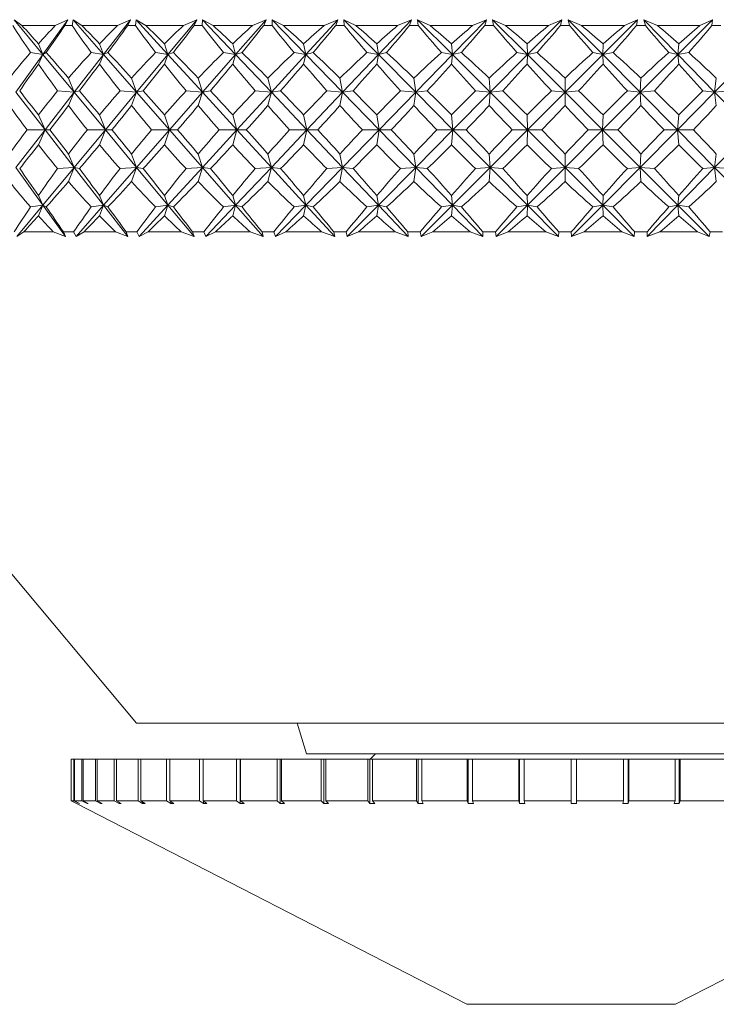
# Model space of a CAD drawing. Header units: inches. Extents: x -4 to 22.9, y -7.2 to 15.7.
# Tile 18 of 127: x 4.989 to 5.647, y -0.246 to 0.684. Entities that reach past the tile are written whole.
import ezdxf

# ---------------------------------------------------------------- set-up
doc = ezdxf.new("R2010")
doc.units = ezdxf.units.IN
doc.header["$MEASUREMENT"] = 0

msp = doc.modelspace()

# ---------------------------------------------------------------- linework, layer by layer
at = {"color": 7, "linetype": 'Continuous', "lineweight": 15}
for p, q in [((4.99081, 0.67887), (4.98332, 0.68438)), ((5.01066, 0.65146), (4.98332, 0.68438)), ((5.01066, 0.65146), (5.03429, 0.68438)), ((5.02227, 0.67887), (5.03429, 0.68438)), ((5.03139, 0.67887), (5.03429, 0.68438)), ((5.03819, 0.67887), (5.03906, 0.68438)), ((5.04748, 0.67887), (5.03906, 0.68438)), ((5.06793, 0.65146), (5.03906, 0.68438)), ((5.06793, 0.65146), (5.09352, 0.68438)), ((5.0811, 0.67887), (5.09352, 0.68438)), ((5.0908, 0.67887), (5.09352, 0.68438)), ((5.09802, 0.67887), (5.09859, 0.68438)), ((5.10787, 0.67887), (5.09859, 0.68438)), ((5.12877, 0.65146), (5.09859, 0.68438)), ((5.12877, 0.65146), (5.1561, 0.68438)), ((5.14337, 0.67887), (5.1561, 0.68438)), ((5.15358, 0.67887), (5.1561, 0.68438)), ((5.16116, 0.67887), (5.16143, 0.68438)), ((5.17149, 0.67887), (5.16143, 0.68438)), ((5.19266, 0.65146), (5.16143, 0.68438)), ((5.19266, 0.65146), (5.22154, 0.68438)), ((5.2086, 0.67887), (5.22154, 0.68438)), ((5.21922, 0.67887), (5.22154, 0.68438)), ((5.23784, 0.67887), (5.22708, 0.68438)), ((5.22711, 0.67887), (5.22708, 0.68438)), ((5.25911, 0.65146), (5.22708, 0.68438)), ((5.25911, 0.65146), (5.28929, 0.68438)), ((5.27625, 0.67887), (5.28929, 0.68438)), ((5.28721, 0.67887), (5.28929, 0.68438)), ((5.30638, 0.67887), (5.295, 0.68438)), ((5.29534, 0.67887), (5.295, 0.68438)), ((5.32758, 0.65146), (5.295, 0.68438)), ((5.32758, 0.65146), (5.35881, 0.68438)), ((5.34578, 0.67887), (5.35881, 0.68438)), ((5.35699, 0.67887), (5.35881, 0.68438)), ((5.37656, 0.67887), (5.36465, 0.68438)), ((5.36529, 0.67887), (5.36465, 0.68438)), ((5.39752, 0.65146), (5.36465, 0.68438)), ((5.39752, 0.65146), (5.42956, 0.68438)), ((5.41663, 0.67887), (5.42956, 0.68438)), ((5.428, 0.67887), (5.42956, 0.68438)), ((5.4478, 0.67887), (5.43546, 0.68438)), ((5.43641, 0.67887), (5.43546, 0.68438)), ((5.46836, 0.65146), (5.43546, 0.68438)), ((5.46836, 0.65146), (5.50094, 0.68438)), ((5.48823, 0.67887), (5.50094, 0.68438)), ((5.49966, 0.67887), (5.50094, 0.68438)), ((5.51955, 0.67887), (5.50688, 0.68438)), ((5.50811, 0.67887), (5.50688, 0.68438)), ((5.53953, 0.65146), (5.50688, 0.68438)), ((5.53953, 0.65146), (5.5724, 0.68438)), ((5.56, 0.67887), (5.5724, 0.68438)), ((5.57141, 0.67887), (5.5724, 0.68438)), ((5.59121, 0.67887), (5.57831, 0.68438)), ((5.57983, 0.67887), (5.57831, 0.68438)), ((5.61046, 0.65146), (5.57831, 0.68438)), ((5.61046, 0.65146), (5.64335, 0.68438)), ((5.63137, 0.67887), (5.64335, 0.68438)), ((5.64266, 0.67887), (5.64335, 0.68438)), ((5.02227, 0.67887), (4.99081, 0.67887)), ((5.03819, 0.67887), (5.03139, 0.67887)), ((5.0811, 0.67887), (5.04748, 0.67887)), ((5.09802, 0.67887), (5.0908, 0.67887)), ((5.14337, 0.67887), (5.10787, 0.67887)), ((5.16116, 0.67887), (5.15358, 0.67887)), ((5.2086, 0.67887), (5.17149, 0.67887)), ((5.22711, 0.67887), (5.21922, 0.67887)), ((5.27625, 0.67887), (5.23784, 0.67887)), ((5.29534, 0.67887), (5.28721, 0.67887)), ((5.34578, 0.67887), (5.30638, 0.67887)), ((5.36529, 0.67887), (5.35699, 0.67887)), ((5.41663, 0.67887), (5.37656, 0.67887)), ((5.43641, 0.67887), (5.428, 0.67887)), ((5.48823, 0.67887), (5.4478, 0.67887)), ((5.50811, 0.67887), (5.49966, 0.67887)), ((5.56, 0.67887), (5.51955, 0.67887)), ((5.57983, 0.67887), (5.57141, 0.67887)), ((5.63137, 0.67887), (5.59121, 0.67887)), ((5.65098, 0.67887), (5.64266, 0.67887)), ((5.01066, 0.65146), (5.00638, 0.66166)), ((5.06793, 0.65146), (5.06414, 0.66166)), ((5.12877, 0.65146), (5.1255, 0.66166)), ((5.18994, 0.66166), (5.19266, 0.65146)), ((5.25911, 0.65146), (5.25696, 0.66166)), ((5.32758, 0.65146), (5.32602, 0.66166)), ((5.39752, 0.65146), (5.39656, 0.66166)), ((5.46836, 0.65146), (5.468, 0.66166)), ((5.53953, 0.65146), (5.53978, 0.66166)), ((5.61046, 0.65146), (5.61132, 0.66166)), ((4.98509, 0.61584), (5.01066, 0.65146)), ((5.01066, 0.65146), (4.99899, 0.65328)), ((5.01066, 0.65146), (5.00638, 0.64248)), ((5.01066, 0.65146), (5.01383, 0.65328)), ((5.04025, 0.61584), (5.01066, 0.65146)), ((5.04025, 0.61584), (5.06793, 0.65146)), ((5.06793, 0.65146), (5.05625, 0.65328)), ((5.06793, 0.65146), (5.06414, 0.64248)), ((5.06793, 0.65146), (5.0721, 0.65328)), ((5.09918, 0.61584), (5.06793, 0.65146)), ((5.09918, 0.61584), (5.12877, 0.65146)), ((5.12877, 0.65146), (5.11715, 0.65328)), ((5.12877, 0.65146), (5.1255, 0.64248)), ((5.12877, 0.65146), (5.1339, 0.65328)), ((5.16142, 0.61584), (5.12877, 0.65146)), ((5.16142, 0.61584), (5.19266, 0.65146)), ((5.18122, 0.65328), (5.19266, 0.65146)), ((5.18994, 0.64248), (5.19266, 0.65146)), ((5.19872, 0.65328), (5.19266, 0.65146)), ((5.22646, 0.61584), (5.19266, 0.65146)), ((5.22646, 0.61584), (5.25911, 0.65146)), ((5.25911, 0.65146), (5.24793, 0.65328)), ((5.25911, 0.65146), (5.25696, 0.64248)), ((5.25911, 0.65146), (5.26604, 0.65328)), ((5.29379, 0.61584), (5.25911, 0.65146)), ((5.29379, 0.61584), (5.32758, 0.65146)), ((5.32758, 0.65146), (5.31674, 0.65328)), ((5.32758, 0.65146), (5.32602, 0.64248)), ((5.32758, 0.65146), (5.33532, 0.65328)), ((5.36285, 0.61584), (5.32758, 0.65146)), ((5.36285, 0.61584), (5.39752, 0.65146)), ((5.39752, 0.65146), (5.38711, 0.65328)), ((5.39752, 0.65146), (5.39656, 0.64248)), ((5.39752, 0.65146), (5.40601, 0.65328)), ((5.43309, 0.61584), (5.39752, 0.65146)), ((5.43309, 0.61584), (5.46836, 0.65146)), ((5.46836, 0.65146), (5.45847, 0.65328)), ((5.46836, 0.65146), (5.468, 0.64248)), ((5.46836, 0.65146), (5.47754, 0.65328)), ((5.50395, 0.61584), (5.46836, 0.65146)), ((5.50395, 0.61584), (5.53953, 0.65146)), ((5.53953, 0.65146), (5.53024, 0.65328)), ((5.53953, 0.65146), (5.54932, 0.65328)), ((5.57486, 0.61584), (5.53953, 0.65146)), ((5.53953, 0.65146), (5.53978, 0.64248)), ((5.57486, 0.61584), (5.61046, 0.65146)), ((5.61046, 0.65146), (5.60185, 0.65328)), ((5.61046, 0.65146), (5.62078, 0.65328)), ((5.61046, 0.65146), (5.61132, 0.64248)), ((5.64524, 0.61584), (5.61046, 0.65146)), ((5.64524, 0.61584), (5.68058, 0.65146)), ((5.04025, 0.61584), (5.03478, 0.62925)), ((5.09918, 0.61584), (5.0944, 0.62925)), ((5.16142, 0.61584), (5.15737, 0.62925)), ((5.22317, 0.62925), (5.22646, 0.61584)), ((5.29379, 0.61584), (5.29127, 0.62925)), ((5.36285, 0.61584), (5.36114, 0.62925)), ((5.43309, 0.61584), (5.4322, 0.62925)), ((5.50395, 0.61584), (5.50389, 0.62925)), ((5.57486, 0.61584), (5.57562, 0.62925)), ((5.64524, 0.61584), (5.64682, 0.62925)), ((5.01267, 0.58036), (4.98509, 0.61584)), ((5.01267, 0.58036), (5.04025, 0.61584)), ((5.04025, 0.61584), (5.02449, 0.61706)), ((5.04025, 0.61584), (5.03478, 0.60325)), ((5.04025, 0.61584), (5.0452, 0.61706)), ((5.06971, 0.58036), (5.04025, 0.61584)), ((5.06971, 0.58036), (5.09918, 0.61584)), ((5.09918, 0.61584), (5.08346, 0.61706)), ((5.09918, 0.61584), (5.0944, 0.60325)), ((5.09918, 0.61584), (5.10546, 0.61706)), ((5.1303, 0.58036), (5.09918, 0.61584)), ((5.1303, 0.58036), (5.16142, 0.61584)), ((5.16142, 0.61584), (5.14586, 0.61706)), ((5.16142, 0.61584), (5.15737, 0.60325)), ((5.16142, 0.61584), (5.16897, 0.61706)), ((5.19394, 0.58036), (5.16142, 0.61584)), ((5.19394, 0.58036), (5.22646, 0.61584)), ((5.21119, 0.61706), (5.22646, 0.61584)), ((5.22317, 0.60325), (5.22646, 0.61584)), ((5.23522, 0.61706), (5.22646, 0.61584)), ((5.26012, 0.58036), (5.22646, 0.61584)), ((5.26012, 0.58036), (5.29379, 0.61584)), ((5.29379, 0.61584), (5.27892, 0.61706)), ((5.29379, 0.61584), (5.29127, 0.60325)), ((5.29379, 0.61584), (5.30368, 0.61706)), ((5.32832, 0.58036), (5.29379, 0.61584)), ((5.32832, 0.58036), (5.36285, 0.61584)), ((5.36285, 0.61584), (5.34851, 0.61706)), ((5.36285, 0.61584), (5.36114, 0.60325)), ((5.36285, 0.61584), (5.3738, 0.61706)), ((5.39797, 0.58036), (5.36285, 0.61584)), ((5.39797, 0.58036), (5.43309, 0.61584)), ((5.43309, 0.61584), (5.4194, 0.61706)), ((5.43309, 0.61584), (5.4322, 0.60325)), ((5.43309, 0.61584), (5.44502, 0.61706)), ((5.46852, 0.58036), (5.43309, 0.61584)), ((5.46852, 0.58036), (5.50395, 0.61584)), ((5.50395, 0.61584), (5.49102, 0.61706)), ((5.50395, 0.61584), (5.50389, 0.60325)), ((5.50395, 0.61584), (5.51676, 0.61706)), ((5.53941, 0.58036), (5.50395, 0.61584)), ((5.53941, 0.58036), (5.57486, 0.61584)), ((5.57486, 0.61584), (5.56278, 0.61706)), ((5.57486, 0.61584), (5.58844, 0.61706)), ((5.61005, 0.58036), (5.57486, 0.61584)), ((5.57486, 0.61584), (5.57562, 0.60325)), ((5.61005, 0.58036), (5.64524, 0.61584)), ((5.64524, 0.61584), (5.63412, 0.61706)), ((5.64524, 0.61584), (5.65948, 0.61706)), ((5.64524, 0.61584), (5.64682, 0.60325)), ((5.67989, 0.58036), (5.64524, 0.61584)), ((5.01267, 0.58036), (5.00638, 0.5945)), ((5.06971, 0.58036), (5.06414, 0.5945)), ((5.1303, 0.58036), (5.1255, 0.5945)), ((5.19394, 0.58036), (5.18994, 0.5945)), ((5.26012, 0.58036), (5.25696, 0.5945)), ((5.32832, 0.58036), (5.32602, 0.5945)), ((5.39797, 0.58036), (5.39656, 0.5945)), ((5.46852, 0.58036), (5.468, 0.5945)), ((5.53941, 0.58036), (5.53978, 0.5945)), ((5.61005, 0.58036), (5.61132, 0.5945)), ((4.98509, 0.54488), (5.01267, 0.58036)), ((5.01267, 0.58036), (4.9956, 0.58036)), ((5.01267, 0.58036), (5.00638, 0.56622)), ((5.01267, 0.58036), (5.01731, 0.58036)), ((5.04025, 0.54488), (5.01267, 0.58036)), ((5.04025, 0.54488), (5.06971, 0.58036)), ((5.06971, 0.58036), (5.05261, 0.58036)), ((5.06971, 0.58036), (5.06414, 0.56622)), ((5.06971, 0.58036), (5.07581, 0.58036)), ((5.09918, 0.54488), (5.06971, 0.58036)), ((5.09918, 0.54488), (5.1303, 0.58036)), ((5.1303, 0.58036), (5.1133, 0.58036)), ((5.1303, 0.58036), (5.1255, 0.56622)), ((5.1303, 0.58036), (5.13781, 0.58036)), ((5.16142, 0.54488), (5.1303, 0.58036)), ((5.16142, 0.54488), (5.19394, 0.58036)), ((5.19394, 0.58036), (5.17719, 0.58036)), ((5.19394, 0.58036), (5.18994, 0.56622)), ((5.19394, 0.58036), (5.2028, 0.58036)), ((5.22646, 0.54488), (5.19394, 0.58036)), ((5.22646, 0.54488), (5.26012, 0.58036)), ((5.26012, 0.58036), (5.24375, 0.58036)), ((5.26012, 0.58036), (5.25696, 0.56622)), ((5.26012, 0.58036), (5.27026, 0.58036)), ((5.29379, 0.54488), (5.26012, 0.58036)), ((5.29379, 0.54488), (5.32832, 0.58036)), ((5.32832, 0.58036), (5.31245, 0.58036)), ((5.32832, 0.58036), (5.32602, 0.56622)), ((5.36285, 0.54488), (5.32832, 0.58036)), ((5.32832, 0.58036), (5.33964, 0.58036)), ((5.36285, 0.54488), (5.39797, 0.58036)), ((5.39797, 0.58036), (5.38274, 0.58036)), ((5.39797, 0.58036), (5.39656, 0.56622)), ((5.43309, 0.54488), (5.39797, 0.58036)), ((5.39797, 0.58036), (5.4104, 0.58036)), ((5.43309, 0.54488), (5.46852, 0.58036)), ((5.46852, 0.58036), (5.45406, 0.58036)), ((5.46852, 0.58036), (5.468, 0.56622)), ((5.50395, 0.54488), (5.46852, 0.58036)), ((5.46852, 0.58036), (5.48196, 0.58036)), ((5.50395, 0.54488), (5.53941, 0.58036)), ((5.53941, 0.58036), (5.52582, 0.58036)), ((5.57486, 0.54488), (5.53941, 0.58036)), ((5.53941, 0.58036), (5.53978, 0.56622)), ((5.53941, 0.58036), (5.55374, 0.58036)), ((5.57486, 0.54488), (5.61005, 0.58036)), ((5.61005, 0.58036), (5.59745, 0.58036)), ((5.61005, 0.58036), (5.61132, 0.56622)), ((5.64524, 0.54488), (5.61005, 0.58036)), ((5.61005, 0.58036), (5.62516, 0.58036)), ((5.64524, 0.54488), (5.67989, 0.58036)), ((5.04025, 0.54488), (5.03478, 0.55747)), ((5.09918, 0.54488), (5.0944, 0.55747)), ((5.16142, 0.54488), (5.15737, 0.55747)), ((5.22646, 0.54488), (5.22317, 0.55747)), ((5.29127, 0.55747), (5.29379, 0.54488)), ((5.36285, 0.54488), (5.36114, 0.55747)), ((5.43309, 0.54488), (5.4322, 0.55747)), ((5.50395, 0.54488), (5.50389, 0.55747)), ((5.57486, 0.54488), (5.57562, 0.55747)), ((5.64524, 0.54488), (5.64682, 0.55747)), ((5.01066, 0.50926), (4.98509, 0.54488)), ((5.01066, 0.50926), (5.04025, 0.54488)), ((5.04025, 0.54488), (5.02449, 0.54366)), ((5.04025, 0.54488), (5.03478, 0.53146)), ((5.04025, 0.54488), (5.0452, 0.54366)), ((5.06793, 0.50926), (5.04025, 0.54488)), ((5.06793, 0.50926), (5.09918, 0.54488)), ((5.09918, 0.54488), (5.08346, 0.54366)), ((5.09918, 0.54488), (5.0944, 0.53146)), ((5.09918, 0.54488), (5.10546, 0.54366)), ((5.12877, 0.50926), (5.09918, 0.54488)), ((5.12877, 0.50926), (5.16142, 0.54488)), ((5.16142, 0.54488), (5.14586, 0.54366)), ((5.16142, 0.54488), (5.15737, 0.53146)), ((5.16142, 0.54488), (5.16897, 0.54366)), ((5.19266, 0.50926), (5.16142, 0.54488)), ((5.19266, 0.50926), (5.22646, 0.54488)), ((5.22646, 0.54488), (5.21119, 0.54366)), ((5.22646, 0.54488), (5.22317, 0.53146)), ((5.25911, 0.50926), (5.22646, 0.54488)), ((5.22646, 0.54488), (5.23522, 0.54366)), ((5.25911, 0.50926), (5.29379, 0.54488)), ((5.27892, 0.54366), (5.29379, 0.54488)), ((5.29127, 0.53146), (5.29379, 0.54488)), ((5.32758, 0.50926), (5.29379, 0.54488)), ((5.30368, 0.54366), (5.29379, 0.54488)), ((5.32758, 0.50926), (5.36285, 0.54488)), ((5.36285, 0.54488), (5.34851, 0.54366)), ((5.36285, 0.54488), (5.36114, 0.53146)), ((5.39752, 0.50926), (5.36285, 0.54488)), ((5.36285, 0.54488), (5.3738, 0.54366)), ((5.39752, 0.50926), (5.43309, 0.54488)), ((5.43309, 0.54488), (5.4194, 0.54366)), ((5.43309, 0.54488), (5.4322, 0.53146)), ((5.46836, 0.50926), (5.43309, 0.54488)), ((5.43309, 0.54488), (5.44502, 0.54366)), ((5.46836, 0.50926), (5.50395, 0.54488)), ((5.50395, 0.54488), (5.49102, 0.54366)), ((5.50395, 0.54488), (5.50389, 0.53146)), ((5.53953, 0.50926), (5.50395, 0.54488)), ((5.50395, 0.54488), (5.51676, 0.54366)), ((5.53953, 0.50926), (5.57486, 0.54488)), ((5.57486, 0.54488), (5.56278, 0.54366)), ((5.57486, 0.54488), (5.57562, 0.53146)), ((5.61046, 0.50926), (5.57486, 0.54488)), ((5.57486, 0.54488), (5.58844, 0.54366)), ((5.61046, 0.50926), (5.64524, 0.54488)), ((5.64524, 0.54488), (5.63412, 0.54366)), ((5.64524, 0.54488), (5.64682, 0.53146)), ((5.68058, 0.50926), (5.64524, 0.54488)), ((5.64524, 0.54488), (5.65948, 0.54366)), ((5.01066, 0.50926), (5.00638, 0.51824)), ((5.06793, 0.50926), (5.06414, 0.51824)), ((5.12877, 0.50926), (5.1255, 0.51824)), ((5.19266, 0.50926), (5.18994, 0.51824)), ((5.25911, 0.50926), (5.25696, 0.51824)), ((5.32602, 0.51824), (5.32758, 0.50926)), ((5.39752, 0.50926), (5.39656, 0.51824)), ((5.46836, 0.50926), (5.468, 0.51824)), ((5.53953, 0.50926), (5.53978, 0.51824)), ((5.61046, 0.50926), (5.61132, 0.51824)), ((4.98601, 0.47958), (5.01066, 0.50926)), ((5.01066, 0.50926), (4.99899, 0.50744)), ((5.01066, 0.50926), (5.00638, 0.49906)), ((5.01066, 0.50926), (5.01383, 0.50744)), ((5.03196, 0.47958), (5.01066, 0.50926)), ((5.0419, 0.47958), (5.06793, 0.50926)), ((5.06793, 0.50926), (5.05625, 0.50744)), ((5.06793, 0.50926), (5.06414, 0.49906)), ((5.06793, 0.50926), (5.0721, 0.50744)), ((5.091, 0.47958), (5.06793, 0.50926)), ((5.10156, 0.47958), (5.12877, 0.50926)), ((5.12877, 0.50926), (5.11715, 0.50744)), ((5.12877, 0.50926), (5.1255, 0.49906)), ((5.12877, 0.50926), (5.1339, 0.50744)), ((5.15342, 0.47958), (5.12877, 0.50926)), ((5.16451, 0.47958), (5.19266, 0.50926)), ((5.19266, 0.50926), (5.18122, 0.50744)), ((5.19266, 0.50926), (5.18994, 0.49906)), ((5.19266, 0.50926), (5.19872, 0.50744)), ((5.2187, 0.47958), (5.19266, 0.50926)), ((5.23023, 0.47958), (5.25911, 0.50926)), ((5.25911, 0.50926), (5.24793, 0.50744)), ((5.25911, 0.50926), (5.25696, 0.49906)), ((5.25911, 0.50926), (5.26604, 0.50744)), ((5.28632, 0.47958), (5.25911, 0.50926)), ((5.2982, 0.47958), (5.32758, 0.50926)), ((5.31674, 0.50744), (5.32758, 0.50926)), ((5.32602, 0.49906), (5.32758, 0.50926)), ((5.33532, 0.50744), (5.32758, 0.50926)), ((5.35574, 0.47958), (5.32758, 0.50926)), ((5.36788, 0.47958), (5.39752, 0.50926)), ((5.39752, 0.50926), (5.38711, 0.50744)), ((5.39752, 0.50926), (5.39656, 0.49906)), ((5.39752, 0.50926), (5.40601, 0.50744)), ((5.4264, 0.47958), (5.39752, 0.50926)), ((5.4387, 0.47958), (5.46836, 0.50926)), ((5.46836, 0.50926), (5.45847, 0.50744)), ((5.46836, 0.50926), (5.468, 0.49906)), ((5.49774, 0.47958), (5.46836, 0.50926)), ((5.46836, 0.50926), (5.47754, 0.50744)), ((5.51009, 0.47958), (5.53953, 0.50926)), ((5.53953, 0.50926), (5.53024, 0.50744)), ((5.53953, 0.50926), (5.53978, 0.49906)), ((5.56917, 0.47958), (5.53953, 0.50926)), ((5.53953, 0.50926), (5.54932, 0.50744)), ((5.58148, 0.47958), (5.61046, 0.50926)), ((5.61046, 0.50926), (5.60185, 0.50744)), ((5.61046, 0.50926), (5.61132, 0.49906)), ((5.64012, 0.47958), (5.61046, 0.50926)), ((5.61046, 0.50926), (5.62078, 0.50744)), ((4.70971, 0.48387), (5.09905, 0.01987)), ((4.99265, 0.48387), (4.98601, 0.47958)), ((5.02036, 0.48387), (4.99265, 0.48387)), ((5.02036, 0.48387), (5.03196, 0.47958)), ((5.03001, 0.48387), (5.03196, 0.47958)), ((5.03958, 0.48387), (5.03001, 0.48387)), ((5.03958, 0.48387), (5.0419, 0.47958)), ((5.04945, 0.48387), (5.0419, 0.47958)), ((5.07906, 0.48387), (5.04945, 0.48387)), ((5.07906, 0.48387), (5.091, 0.47958)), ((5.08933, 0.48387), (5.091, 0.47958)), ((5.09949, 0.48387), (5.08933, 0.48387)), ((5.09949, 0.48387), (5.10156, 0.47958)), ((5.10996, 0.48387), (5.10156, 0.47958)), ((5.14122, 0.48387), (5.10996, 0.48387)), ((5.14122, 0.48387), (5.15342, 0.47958)), ((5.15204, 0.48387), (5.15342, 0.47958)), ((5.16271, 0.48387), (5.15204, 0.48387)), ((5.16271, 0.48387), (5.16451, 0.47958)), ((5.17369, 0.48387), (5.16451, 0.47958)), ((5.20636, 0.48387), (5.17369, 0.48387)), ((5.20636, 0.48387), (5.2187, 0.47958)), ((5.21762, 0.48387), (5.2187, 0.47958)), ((5.22872, 0.48387), (5.21762, 0.48387)), ((5.22872, 0.48387), (5.23023, 0.47958)), ((5.24012, 0.48387), (5.23023, 0.47958)), ((5.27394, 0.48387), (5.24012, 0.48387)), ((5.27394, 0.48387), (5.28632, 0.47958)), ((5.28556, 0.48387), (5.28632, 0.47958)), ((5.297, 0.48387), (5.28556, 0.48387)), ((5.297, 0.48387), (5.2982, 0.47958)), ((5.30872, 0.48387), (5.2982, 0.47958)), ((5.34341, 0.48387), (5.30872, 0.48387)), ((5.34341, 0.48387), (5.35574, 0.47958)), ((5.3553, 0.48387), (5.35574, 0.47958)), ((5.36698, 0.48387), (5.3553, 0.48387)), ((5.36698, 0.48387), (5.36788, 0.47958)), ((5.37894, 0.48387), (5.36788, 0.47958)), ((5.41423, 0.48387), (5.37894, 0.48387)), ((5.41423, 0.48387), (5.4264, 0.47958)), ((5.42629, 0.48387), (5.4264, 0.47958)), ((5.43812, 0.48387), (5.42629, 0.48387)), ((5.43812, 0.48387), (5.4387, 0.47958)), ((5.45021, 0.48387), (5.4387, 0.47958)), ((5.48581, 0.48387), (5.45021, 0.48387)), ((5.48581, 0.48387), (5.49774, 0.47958)), ((5.49794, 0.48387), (5.49774, 0.47958)), ((5.50983, 0.48387), (5.49794, 0.48387)), ((5.50983, 0.48387), (5.51009, 0.47958)), ((5.52197, 0.48387), (5.51009, 0.47958)), ((5.55758, 0.48387), (5.52197, 0.48387)), ((5.55758, 0.48387), (5.56917, 0.47958)), ((5.56969, 0.48387), (5.56917, 0.47958)), ((5.58154, 0.48387), (5.56969, 0.48387)), ((5.58154, 0.48387), (5.58148, 0.47958)), ((5.59362, 0.48387), (5.58148, 0.47958)), ((5.62897, 0.48387), (5.59362, 0.48387)), ((5.62897, 0.48387), (5.64012, 0.47958)), ((5.64096, 0.48387), (5.64012, 0.47958)), ((5.65267, 0.48387), (5.64096, 0.48387)), ((5.09905, 0.01987), (5.37997, 0.01987)), ((5.25079, 0.01987), (5.25971, -0.00913)), ((5.37997, 0.01987), (5.92037, 0.01987)), ((5.25971, -0.00913), (5.74691, -0.00913)), ((5.32471, -0.00913), (5.31971, -0.01413)), ((5.03721, -0.01413), (5.03721, -0.0535)), ((5.03721, -0.01413), (5.03724, -0.01413)), ((5.03724, -0.01413), (5.03724, -0.0535)), ((5.03724, -0.01413), (5.0398, -0.01413)), ((5.0398, -0.01413), (5.0398, -0.0535)), ((5.0398, -0.01413), (5.04035, -0.01413)), ((5.04035, -0.01413), (5.04035, -0.0535)), ((5.04035, -0.01413), (5.04754, -0.01413)), ((5.04754, -0.01413), (5.04754, -0.0535)), ((5.04754, -0.01413), (5.0486, -0.01413)), ((5.0486, -0.01413), (5.0486, -0.0535)), ((5.0486, -0.01413), (5.06034, -0.01413)), ((5.06034, -0.01413), (5.06034, -0.0535)), ((5.06034, -0.01413), (5.06191, -0.01413)), ((5.06191, -0.01413), (5.06191, -0.0535)), ((5.06191, -0.01413), (5.07806, -0.01413)), ((5.07806, -0.01413), (5.07806, -0.0535)), ((5.07806, -0.01413), (5.08012, -0.01413)), ((5.08012, -0.01413), (5.08012, -0.0535)), ((5.08012, -0.01413), (5.10051, -0.01413)), ((5.10051, -0.01413), (5.10051, -0.0535)), ((5.10051, -0.01413), (5.10304, -0.01413)), ((5.10304, -0.01413), (5.10304, -0.0535)), ((5.10304, -0.01413), (5.12745, -0.01413)), ((5.12745, -0.01413), (5.12745, -0.0535)), ((5.12745, -0.01413), (5.13041, -0.01413)), ((5.13041, -0.01413), (5.13041, -0.0535)), ((5.13041, -0.01413), (5.15857, -0.01413)), ((5.15857, -0.01413), (5.15857, -0.0535)), ((5.15857, -0.01413), (5.16194, -0.01413)), ((5.16194, -0.01413), (5.16194, -0.0535)), ((5.16194, -0.01413), (5.19355, -0.01413)), ((5.19355, -0.01413), (5.19355, -0.0535)), ((5.19355, -0.01413), (5.19689, -0.01413)), ((5.19689, -0.01413), (5.19689, -0.05607)), ((5.19728, -0.01413), (5.19689, -0.01413)), ((5.19728, -0.01413), (5.19728, -0.0535)), ((5.19728, -0.01413), (5.23198, -0.01413)), ((5.23198, -0.01413), (5.23198, -0.0535)), ((5.23198, -0.01413), (5.23492, -0.01413)), ((5.23492, -0.01413), (5.23492, -0.05607)), ((5.23604, -0.01413), (5.23492, -0.01413)), ((5.23604, -0.01413), (5.23604, -0.0535)), ((5.23604, -0.01413), (5.27346, -0.01413)), ((5.27346, -0.01413), (5.27346, -0.0535)), ((5.27346, -0.01413), (5.27596, -0.01413)), ((5.27596, -0.01413), (5.27596, -0.05607)), ((5.2778, -0.01413), (5.27596, -0.01413)), ((5.2778, -0.01413), (5.2778, -0.0535)), ((5.2778, -0.01413), (5.31753, -0.01413)), ((5.31753, -0.01413), (5.31753, -0.0535)), ((5.31753, -0.01413), (5.31956, -0.01413)), ((5.31956, -0.01413), (5.31956, -0.05607)), ((5.32211, -0.01413), (5.31956, -0.01413)), ((5.32211, -0.01413), (5.32211, -0.0535)), ((5.32211, -0.01413), (5.3637, -0.01413)), ((5.3637, -0.01413), (5.3637, -0.0535)), ((5.3637, -0.01413), (5.36525, -0.01413)), ((5.36525, -0.01413), (5.36525, -0.05607)), ((5.36846, -0.01413), (5.36525, -0.01413)), ((5.36846, -0.01413), (5.36846, -0.0535)), ((5.36846, -0.01413), (5.41147, -0.01413)), ((5.41147, -0.01413), (5.41147, -0.0535)), ((5.41147, -0.01413), (5.41251, -0.01413)), ((5.41251, -0.01413), (5.41251, -0.05607)), ((5.41637, -0.01413), (5.41251, -0.01413)), ((5.41637, -0.01413), (5.41637, -0.0535)), ((5.41637, -0.01413), (5.46032, -0.01413)), ((5.46032, -0.01413), (5.46032, -0.0535)), ((5.46032, -0.01413), (5.46084, -0.01413)), ((5.46084, -0.01413), (5.46084, -0.05607)), ((5.4653, -0.01413), (5.46084, -0.01413)), ((5.4653, -0.01413), (5.4653, -0.0535)), ((5.4653, -0.01413), (5.50971, -0.01413)), ((5.50971, -0.01413), (5.50971, -0.0535)), ((5.51471, -0.01413), (5.50971, -0.01413)), ((5.51471, -0.01413), (5.51471, -0.0535)), ((5.51471, -0.01413), (5.5591, -0.01413)), ((5.5591, -0.01413), (5.5591, -0.0535)), ((5.56355, -0.01413), (5.5591, -0.01413)), ((5.56355, -0.05606), (5.56355, -0.01413)), ((5.56355, -0.01413), (5.56407, -0.01413)), ((5.56407, -0.01413), (5.56407, -0.0535)), ((5.56407, -0.01413), (5.60795, -0.01413)), ((5.60795, -0.01413), (5.60795, -0.0535)), ((5.6118, -0.01413), (5.60795, -0.01413)), ((5.6118, -0.05606), (5.6118, -0.01413)), ((5.6118, -0.01413), (5.61283, -0.01413)), ((5.61283, -0.01413), (5.61283, -0.0535)), ((5.61283, -0.01413), (5.65572, -0.01413)), ((5.04221, -0.05607), (5.03721, -0.0535)), ((5.03724, -0.0535), (5.04221, -0.05606)), ((5.03724, -0.0535), (5.0398, -0.0535)), ((5.04477, -0.05607), (5.0398, -0.0535)), ((5.04035, -0.0535), (5.04529, -0.05606)), ((5.04035, -0.0535), (5.04754, -0.0535)), ((5.04477, -0.05579), (5.04477, -0.05607)), ((5.05243, -0.05607), (5.04754, -0.0535)), ((5.0486, -0.0535), (5.05347, -0.05606)), ((5.0486, -0.0535), (5.06034, -0.0535)), ((5.05243, -0.05551), (5.05243, -0.05607)), ((5.06509, -0.05607), (5.06034, -0.0535)), ((5.06191, -0.0535), (5.06664, -0.05606)), ((5.06191, -0.0535), (5.07806, -0.0535)), ((5.06509, -0.05522), (5.06509, -0.05607)), ((5.08263, -0.05607), (5.07806, -0.0535)), ((5.08012, -0.0535), (5.08466, -0.05606)), ((5.08012, -0.0535), (5.10051, -0.0535)), ((5.08263, -0.05492), (5.08263, -0.05607)), ((5.10484, -0.05607), (5.10051, -0.0535)), ((5.10304, -0.0535), (5.10734, -0.05606)), ((5.10304, -0.0535), (5.12745, -0.0535)), ((5.10484, -0.05458), (5.10484, -0.05607)), ((5.1315, -0.05607), (5.12745, -0.0535)), ((5.13041, -0.0535), (5.13443, -0.05606)), ((5.13041, -0.0535), (5.15857, -0.0535)), ((5.1315, -0.05419), (5.1315, -0.05607)), ((5.16229, -0.05607), (5.15857, -0.0535)), ((5.16194, -0.0535), (5.16564, -0.05606)), ((5.16194, -0.0535), (5.19355, -0.0535)), ((5.16229, -0.05375), (5.16229, -0.05607)), ((5.19689, -0.05607), (5.19355, -0.0535)), ((5.19728, -0.0535), (5.20061, -0.05606)), ((5.19728, -0.0535), (5.23198, -0.0535)), ((5.23492, -0.05607), (5.23198, -0.0535)), ((5.23604, -0.0535), (5.23897, -0.05606)), ((5.23604, -0.0535), (5.27346, -0.0535)), ((5.27596, -0.05607), (5.27346, -0.0535)), ((5.2778, -0.0535), (5.28029, -0.05606)), ((5.2778, -0.0535), (5.31753, -0.0535)), ((5.31956, -0.05607), (5.31753, -0.0535)), ((5.32211, -0.0535), (5.32413, -0.05606)), ((5.32211, -0.0535), (5.3637, -0.0535)), ((5.36525, -0.05607), (5.3637, -0.0535)), ((5.36846, -0.0535), (5.37, -0.05606)), ((5.36846, -0.0535), (5.41147, -0.0535)), ((5.41251, -0.05607), (5.41147, -0.0535)), ((5.41637, -0.0535), (5.4174, -0.05606)), ((5.41637, -0.0535), (5.46032, -0.0535)), ((5.46084, -0.05607), (5.46032, -0.0535)), ((5.4653, -0.0535), (5.50971, -0.0535)), ((5.4653, -0.0535), (5.46582, -0.05606)), ((5.50971, -0.05607), (5.50971, -0.0535)), ((5.51471, -0.0535), (5.51471, -0.05606)), ((5.51471, -0.0535), (5.5591, -0.0535)), ((5.55858, -0.05607), (5.5591, -0.0535)), ((5.56407, -0.0535), (5.56355, -0.05606)), ((5.56407, -0.0535), (5.60795, -0.0535)), ((5.60691, -0.05607), (5.60795, -0.0535)), ((5.61283, -0.0535), (5.6118, -0.05606)), ((5.61283, -0.0535), (5.65572, -0.0535)), ((5.04221, -0.05607), (5.41121, -0.24583)), ((5.04477, -0.05607), (5.04529, -0.05606)), ((5.05243, -0.05607), (5.05347, -0.05606)), ((5.06509, -0.05607), (5.06664, -0.05606)), ((5.08263, -0.05607), (5.08466, -0.05606)), ((5.10484, -0.05607), (5.10734, -0.05606)), ((5.1315, -0.05607), (5.13443, -0.05606)), ((5.16229, -0.05607), (5.16564, -0.05606)), ((5.19689, -0.05607), (5.20061, -0.05606)), ((5.23492, -0.05607), (5.23897, -0.05606)), ((5.27596, -0.05607), (5.28029, -0.05606)), ((5.31956, -0.05607), (5.32413, -0.05606)), ((5.36525, -0.05607), (5.37, -0.05606)), ((5.41251, -0.05607), (5.4174, -0.05606)), ((5.46084, -0.05607), (5.46582, -0.05606)), ((5.55858, -0.05607), (5.56355, -0.05606)), ((5.60691, -0.05607), (5.6118, -0.05606)), ((5.60821, -0.24583), (5.97721, -0.05607)), ((5.41121, -0.24583), (5.50971, -0.24583)), ((5.50971, -0.24583), (5.60821, -0.24583))]:
    msp.add_line(p, q, dxfattribs=at)
for centre, major_axis, ratio, start_param, end_param in [((5.50971, 1.69759), (-0.02969, 1.38553), 0.576997, 2.384391, 2.412056), ((5.50971, -0.53687), (-0.7696, 1.38028), 0.158268, 5.669448, 5.694751), ((5.50971, -0.53687), (-0.18129, 1.38186), 0.563867, 0.426576, 0.451879), ((5.50971, 1.69759), (0.79226, 1.38418), 0.080197, 3.904634, 3.932299), ((5.50971, 1.69759), (-0.1356, 1.38348), 0.569884, 2.340959, 2.368624), ((5.50971, -0.53687), (-0.75233, 1.37765), 0.197452, 5.650053, 5.675355), ((5.50971, -0.53687), (-0.07766, 1.38492), 0.574922, 0.46819, 0.493493), ((5.50971, 1.69759), (0.78285, 1.3825), 0.119185, 3.926152, 3.953817), ((5.50971, 1.69759), (-0.2353, 1.37949), 0.554272, 2.302492, 2.330157), ((5.50971, -0.53687), (-0.73082, 1.3748), 0.236715, 5.63229, 5.657593), ((5.50971, -0.53687), (0.02969, 1.38553), 0.576997, 0.512782, 0.538085), ((5.50971, 1.69759), (0.7696, 1.38028), 0.158268, 3.946782, 3.974447), ((5.50971, 1.69759), (-0.32569, 1.37479), 0.531502, 2.271499, 2.299164), ((5.50971, -0.53687), (-0.70472, 1.37192), 0.275998, 5.616632, 5.641934), ((5.50971, -0.53687), (0.1356, 1.38348), 0.569884, 0.556214, 0.581516), ((5.50971, 1.69759), (0.75233, 1.37765), 0.197452, 3.966178, 3.993843), ((5.50971, 1.69759), (-0.40553, 1.37053), 0.503161, 2.248961, 2.276626), ((5.50971, -0.53687), (-0.6736, 1.36928), 0.315186, 5.603638, 5.62894), ((5.50971, -0.53687), (0.2353, 1.37949), 0.554272, 0.594681, 0.619983), ((5.50971, 1.69759), (0.73082, 1.3748), 0.236715, 3.98394, 4.011605), ((5.50971, 1.69759), (-0.47495, 1.36748), 0.470762, 2.234687, 2.262352), ((5.50971, -0.53687), (-0.63691, 1.36717), 0.354086, 5.593983, 5.619285), ((5.50971, -0.53687), (0.32569, 1.37479), 0.531502, 0.625674, 0.650976), ((5.50971, 1.69759), (0.70472, 1.37192), 0.275998, 3.999598, 4.027263), ((5.50971, 1.69759), (-0.53483, 1.36592), 0.435563, 2.227835, 2.2555), ((5.50971, -0.53687), (-0.59391, 1.3659), 0.392395, 5.588474, 5.613776), ((5.50971, -0.53687), (0.40553, 1.37053), 0.503161, 0.648212, 0.673514), ((5.50971, 1.69759), (0.6736, 1.36928), 0.315186, 4.012592, 4.040257), ((5.50971, 1.69759), (-0.58629, 1.3658), 0.398526, 2.227324, 2.254989), ((5.50971, -0.53687), (-0.54372, 1.36581), 0.429658, 5.58806, 5.613363), ((5.50971, -0.53687), (0.47495, 1.36748), 0.470762, 0.662486, 0.687788), ((5.50971, 1.69759), (0.63691, 1.36717), 0.354086, 4.022247, 4.049912), ((5.50971, 1.69759), (-0.63038, 1.36689), 0.360351, 2.232074, 2.259739), ((5.50971, -0.53687), (-0.48528, 1.36713), 0.465213, 5.593808, 5.619111), ((5.50971, -0.53687), (0.53483, 1.36592), 0.435563, 0.669338, 0.694641), ((5.50971, 1.69759), (0.59391, 1.3659), 0.392395, 4.027756, 4.055421), ((5.50971, 1.69759), (-0.66805, 1.36889), 0.321522, 2.241115, 2.26878), ((5.50971, -0.53687), (-0.41748, 1.36995), 0.498145, 5.606811, 5.632113), ((5.50971, -0.53687), (0.58629, 1.3658), 0.398526, 0.669849, 0.695152), ((5.50971, 1.69759), (0.54372, 1.36581), 0.429658, 4.02817, 4.055835), ((5.50971, -0.53687), (-0.18129, 1.38186), 0.563867, 0.463811, 0.496759), ((5.50971, -0.53687), (-0.7696, 1.38028), 0.158268, 5.624568, 5.657516), ((5.50971, -0.53687), (-0.07766, 1.38492), 0.574922, 0.505425, 0.538372), ((5.50971, -0.53687), (-0.75233, 1.37765), 0.197452, 5.605173, 5.63812), ((5.50971, -0.53687), (0.02969, 1.38553), 0.576997, 0.550017, 0.582965), ((5.50971, -0.53687), (-0.73082, 1.3748), 0.236715, 5.587411, 5.620358), ((5.50971, -0.53687), (0.1356, 1.38348), 0.569884, 0.593449, 0.626396), ((5.50971, -0.53687), (-0.70472, 1.37192), 0.275998, 5.571752, 5.604699), ((5.50971, -0.53687), (0.2353, 1.37949), 0.554272, 0.631916, 0.664863), ((5.50971, -0.53687), (-0.6736, 1.36928), 0.315186, 5.558758, 5.591705), ((5.50971, -0.53687), (0.32569, 1.37479), 0.531502, 0.662909, 0.695856), ((5.50971, -0.53687), (-0.63691, 1.36717), 0.354086, 5.549103, 5.58205), ((5.50971, -0.53687), (0.40553, 1.37053), 0.503161, 0.685447, 0.718394), ((5.50971, -0.53687), (-0.59391, 1.3659), 0.392395, 5.543594, 5.576541), ((5.50971, -0.53687), (0.47495, 1.36748), 0.470762, 0.699721, 0.732668), ((5.50971, -0.53687), (-0.54372, 1.36581), 0.429658, 5.54318, 5.576128), ((5.50971, -0.53687), (0.53483, 1.36592), 0.435563, 0.706573, 0.73952), ((5.50971, -0.53687), (-0.48528, 1.36713), 0.465213, 5.548928, 5.581876), ((5.50971, -0.53687), (0.58629, 1.3658), 0.398526, 0.707084, 0.740032), ((5.50971, -0.53687), (-0.41748, 1.36995), 0.498145, 5.561931, 5.594878), ((5.50971, 1.69759), (0.79226, 1.38418), 0.080197, 3.86391, 3.892702), ((5.50971, 1.69759), (-0.02969, 1.38553), 0.576997, 2.423988, 2.45278), ((5.50971, 1.69759), (0.78285, 1.3825), 0.119185, 3.885427, 3.914219), ((5.50971, 1.69759), (-0.1356, 1.38348), 0.569884, 2.380557, 2.409349), ((5.50971, 1.69759), (0.7696, 1.38028), 0.158268, 3.906057, 3.934849), ((5.50971, 1.69759), (-0.2353, 1.37949), 0.554272, 2.34209, 2.370882), ((5.50971, 1.69759), (0.75233, 1.37765), 0.197452, 3.925453, 3.954245), ((5.50971, 1.69759), (-0.32569, 1.37479), 0.531502, 2.311097, 2.339889), ((5.50971, 1.69759), (0.73082, 1.3748), 0.236715, 3.943215, 3.972007), ((5.50971, 1.69759), (-0.40553, 1.37053), 0.503161, 2.288559, 2.317351), ((5.50971, 1.69759), (0.70472, 1.37192), 0.275998, 3.958874, 3.987666), ((5.50971, 1.69759), (-0.47495, 1.36748), 0.470762, 2.274285, 2.303077), ((5.50971, 1.69759), (0.6736, 1.36928), 0.315186, 3.971868, 4.00066), ((5.50971, 1.69759), (-0.53483, 1.36592), 0.435563, 2.267432, 2.296225), ((5.50971, 1.69759), (0.63691, 1.36717), 0.354086, 3.981523, 4.010315), ((5.50971, 1.69759), (-0.58629, 1.3658), 0.398526, 2.266921, 2.295714), ((5.50971, 1.69759), (0.59391, 1.3659), 0.392395, 3.987032, 4.015824), ((5.50971, 1.69759), (-0.63038, 1.36689), 0.360351, 2.271672, 2.300464), ((5.50971, 1.69759), (0.54372, 1.36581), 0.429658, 3.987445, 4.016237), ((5.50971, 1.69759), (-0.66805, 1.36889), 0.321522, 2.280713, 2.309505), ((5.50971, -0.53687), (-0.78285, 1.3825), 0.119185, 5.600319, 5.629111), ((5.50971, -0.53687), (-0.07766, 1.38492), 0.574922, 0.55446, 0.583252), ((5.50971, -0.53687), (-0.7696, 1.38028), 0.158268, 5.579689, 5.608481), ((5.50971, -0.53687), (0.02969, 1.38553), 0.576997, 0.599053, 0.627845), ((5.50971, -0.53687), (-0.75233, 1.37765), 0.197452, 5.560293, 5.589085), ((5.50971, -0.53687), (0.1356, 1.38348), 0.569884, 0.642484, 0.671276), ((5.50971, -0.53687), (-0.73082, 1.3748), 0.236715, 5.542531, 5.571323), ((5.50971, -0.53687), (0.2353, 1.37949), 0.554272, 0.680951, 0.709743), ((5.50971, -0.53687), (-0.70472, 1.37192), 0.275998, 5.526872, 5.555664), ((5.50971, -0.53687), (0.32569, 1.37479), 0.531502, 0.711944, 0.740736), ((5.50971, -0.53687), (-0.6736, 1.36928), 0.315186, 5.513878, 5.54267), ((5.50971, -0.53687), (0.40553, 1.37053), 0.503161, 0.734482, 0.763274), ((5.50971, -0.53687), (-0.63691, 1.36717), 0.354086, 5.504223, 5.533015), ((5.50971, -0.53687), (0.47495, 1.36748), 0.470762, 0.748756, 0.777548), ((5.50971, -0.53687), (-0.59391, 1.3659), 0.392395, 5.498714, 5.527506), ((5.50971, -0.53687), (0.53483, 1.36592), 0.435563, 0.755608, 0.7844), ((5.50971, -0.53687), (-0.54372, 1.36581), 0.429658, 5.4983, 5.527093), ((5.50971, -0.53687), (0.58629, 1.3658), 0.398526, 0.756119, 0.784912), ((5.50971, -0.53687), (-0.48528, 1.36713), 0.465213, 5.504048, 5.532841), ((5.50971, -0.53687), (0.63038, 1.36689), 0.360351, 0.751369, 0.780161), ((5.50971, 1.69759), (0.07766, 1.38492), 0.574922, 2.51346, 2.540877), ((5.50971, 1.69759), (0.78285, 1.3825), 0.119185, 3.841922, 3.869339), ((5.50971, 1.69759), (-0.02969, 1.38553), 0.576997, 2.468868, 2.496285), ((5.50971, 1.69759), (0.7696, 1.38028), 0.158268, 3.862552, 3.889969), ((5.50971, 1.69759), (-0.1356, 1.38348), 0.569884, 2.425437, 2.452854), ((5.50971, 1.69759), (0.75233, 1.37765), 0.197452, 3.881948, 3.909365), ((5.50971, 1.69759), (-0.2353, 1.37949), 0.554272, 2.38697, 2.414387), ((5.50971, 1.69759), (0.73082, 1.3748), 0.236715, 3.89971, 3.927127), ((5.50971, 1.69759), (-0.32569, 1.37479), 0.531502, 2.355977, 2.383394), ((5.50971, 1.69759), (0.70472, 1.37192), 0.275998, 3.915369, 3.942786), ((5.50971, 1.69759), (-0.40553, 1.37053), 0.503161, 2.333439, 2.360856), ((5.50971, 1.69759), (0.6736, 1.36928), 0.315186, 3.928363, 3.95578), ((5.50971, 1.69759), (-0.47495, 1.36748), 0.470762, 2.319165, 2.346582), ((5.50971, 1.69759), (0.63691, 1.36717), 0.354086, 3.938018, 3.965435), ((5.50971, 1.69759), (-0.53483, 1.36592), 0.435563, 2.312312, 2.339729), ((5.50971, 1.69759), (0.59391, 1.3659), 0.392395, 3.943527, 3.970944), ((5.50971, 1.69759), (-0.58629, 1.3658), 0.398526, 2.311801, 2.339218), ((5.50971, 1.69759), (0.54372, 1.36581), 0.429658, 3.943941, 3.971357), ((5.50971, 1.69759), (-0.63038, 1.36689), 0.360351, 2.316552, 2.343969), ((5.50971, 1.69759), (0.48528, 1.36713), 0.465213, 3.938192, 3.965609), ((5.50971, -0.53687), (-0.07766, 1.38492), 0.574922, 0.600715, 0.628132), ((5.50971, -0.53687), (-0.78285, 1.3825), 0.119185, 5.555439, 5.582856), ((5.50971, -0.53687), (0.02969, 1.38553), 0.576997, 0.645308, 0.672725), ((5.50971, -0.53687), (-0.7696, 1.38028), 0.158268, 5.534809, 5.562226), ((5.50971, -0.53687), (0.1356, 1.38348), 0.569884, 0.688739, 0.716156), ((5.50971, -0.53687), (-0.75233, 1.37765), 0.197452, 5.515413, 5.54283), ((5.50971, -0.53687), (0.2353, 1.37949), 0.554272, 0.727206, 0.754623), ((5.50971, -0.53687), (-0.73082, 1.3748), 0.236715, 5.497651, 5.525068), ((5.50971, -0.53687), (0.32569, 1.37479), 0.531502, 0.758199, 0.785616), ((5.50971, -0.53687), (-0.70472, 1.37192), 0.275998, 5.481992, 5.509409), ((5.50971, -0.53687), (0.40553, 1.37053), 0.503161, 0.780737, 0.808154), ((5.50971, -0.53687), (-0.6736, 1.36928), 0.315186, 5.468998, 5.496415), ((5.50971, -0.53687), (0.47495, 1.36748), 0.470762, 0.795011, 0.822428), ((5.50971, -0.53687), (-0.63691, 1.36717), 0.354086, 5.459343, 5.48676), ((5.50971, -0.53687), (0.53483, 1.36592), 0.435563, 0.801863, 0.82928), ((5.50971, -0.53687), (-0.59391, 1.3659), 0.392395, 5.453834, 5.481251), ((5.50971, -0.53687), (0.58629, 1.3658), 0.398526, 0.802374, 0.829791), ((5.50971, -0.53687), (-0.54372, 1.36581), 0.429658, 5.45342, 5.480837), ((5.50971, -0.53687), (0.63038, 1.36689), 0.360351, 0.797624, 0.825041), ((5.50971, -0.53687), (-0.48528, 1.36713), 0.465213, 5.459169, 5.486586), ((5.50971, 1.69759), (0.78285, 1.3825), 0.119185, 3.795667, 3.824459), ((5.50971, 1.69759), (0.07766, 1.38492), 0.574922, 2.55834, 2.587132), ((5.50971, 1.69759), (0.7696, 1.38028), 0.158268, 3.816297, 3.845089), ((5.50971, 1.69759), (-0.02969, 1.38553), 0.576997, 2.513748, 2.54254), ((5.50971, 1.69759), (0.75233, 1.37765), 0.197452, 3.835693, 3.864485), ((5.50971, 1.69759), (-0.1356, 1.38348), 0.569884, 2.470317, 2.499109), ((5.50971, 1.69759), (0.73082, 1.3748), 0.236715, 3.853455, 3.882247), ((5.50971, 1.69759), (-0.2353, 1.37949), 0.554272, 2.43185, 2.460642), ((5.50971, 1.69759), (0.70472, 1.37192), 0.275998, 3.869114, 3.897906), ((5.50971, 1.69759), (-0.32569, 1.37479), 0.531502, 2.400856, 2.429649), ((5.50971, 1.69759), (0.6736, 1.36928), 0.315186, 3.882108, 3.9109), ((5.50971, 1.69759), (-0.40553, 1.37053), 0.503161, 2.378319, 2.407111), ((5.50971, 1.69759), (0.63691, 1.36717), 0.354086, 3.891763, 3.920555), ((5.50971, 1.69759), (-0.47495, 1.36748), 0.470762, 2.364045, 2.392837), ((5.50971, 1.69759), (0.59391, 1.3659), 0.392395, 3.897272, 3.926064), ((5.50971, 1.69759), (-0.53483, 1.36592), 0.435563, 2.357192, 2.385984), ((5.50971, 1.69759), (0.54372, 1.36581), 0.429658, 3.897685, 3.926478), ((5.50971, 1.69759), (-0.58629, 1.3658), 0.398526, 2.356681, 2.385473), ((5.50971, 1.69759), (0.48528, 1.36713), 0.465213, 3.891937, 3.92073), ((5.50971, 1.69759), (-0.63038, 1.36689), 0.360351, 2.361432, 2.390224), ((5.50971, -0.53687), (-0.79226, 1.38418), 0.080197, 5.532076, 5.560868), ((5.50971, -0.53687), (0.02969, 1.38553), 0.576997, 0.688812, 0.717605), ((5.50971, -0.53687), (-0.78285, 1.3825), 0.119185, 5.510559, 5.539351), ((5.50971, -0.53687), (0.1356, 1.38348), 0.569884, 0.732244, 0.761036), ((5.50971, -0.53687), (-0.7696, 1.38028), 0.158268, 5.489929, 5.518721), ((5.50971, -0.53687), (0.2353, 1.37949), 0.554272, 0.770711, 0.799503), ((5.50971, -0.53687), (-0.75233, 1.37765), 0.197452, 5.470533, 5.499325), ((5.50971, -0.53687), (0.32569, 1.37479), 0.531502, 0.801704, 0.830496), ((5.50971, -0.53687), (-0.73082, 1.3748), 0.236715, 5.452771, 5.481563), ((5.50971, -0.53687), (0.40553, 1.37053), 0.503161, 0.824242, 0.853034), ((5.50971, -0.53687), (-0.70472, 1.37192), 0.275998, 5.437112, 5.465904), ((5.50971, -0.53687), (0.47495, 1.36748), 0.470762, 0.838516, 0.867308), ((5.50971, -0.53687), (-0.6736, 1.36928), 0.315186, 5.424118, 5.45291), ((5.50971, -0.53687), (0.53483, 1.36592), 0.435563, 0.845368, 0.87416), ((5.50971, -0.53687), (-0.63691, 1.36717), 0.354086, 5.414463, 5.443255), ((5.50971, -0.53687), (0.58629, 1.3658), 0.398526, 0.845879, 0.874671), ((5.50971, -0.53687), (-0.59391, 1.3659), 0.392395, 5.408954, 5.437746), ((5.50971, -0.53687), (0.63038, 1.36689), 0.360351, 0.841129, 0.869921), ((5.50971, -0.53687), (-0.54372, 1.36581), 0.429658, 5.408541, 5.437333), ((5.50971, -0.53687), (0.66805, 1.36889), 0.321522, 0.832088, 0.86088), ((5.50971, 1.69759), (0.18129, 1.38186), 0.563867, 2.644834, 2.677781), ((5.50971, 1.69759), (0.7696, 1.38028), 0.158268, 3.767262, 3.80021), ((5.50971, 1.69759), (0.07766, 1.38492), 0.574922, 2.60322, 2.636168), ((5.50971, 1.69759), (0.75233, 1.37765), 0.197452, 3.786658, 3.819605), ((5.50971, 1.69759), (-0.02969, 1.38553), 0.576997, 2.558628, 2.591575), ((5.50971, 1.69759), (0.73082, 1.3748), 0.236715, 3.80442, 3.837367), ((5.50971, 1.69759), (-0.1356, 1.38348), 0.569884, 2.515196, 2.548144), ((5.50971, 1.69759), (0.70472, 1.37192), 0.275998, 3.820079, 3.853026), ((5.50971, 1.69759), (-0.2353, 1.37949), 0.554272, 2.47673, 2.509677), ((5.50971, 1.69759), (0.6736, 1.36928), 0.315186, 3.833073, 3.86602), ((5.50971, 1.69759), (-0.32569, 1.37479), 0.531502, 2.445736, 2.478684), ((5.50971, 1.69759), (0.63691, 1.36717), 0.354086, 3.842728, 3.875675), ((5.50971, 1.69759), (-0.40553, 1.37053), 0.503161, 2.423198, 2.456146), ((5.50971, 1.69759), (0.59391, 1.3659), 0.392395, 3.848237, 3.881184), ((5.50971, 1.69759), (-0.47495, 1.36748), 0.470762, 2.408924, 2.441872), ((5.50971, 1.69759), (0.54372, 1.36581), 0.429658, 3.84865, 3.881598), ((5.50971, 1.69759), (-0.53483, 1.36592), 0.435563, 2.402072, 2.43502), ((5.50971, 1.69759), (0.48528, 1.36713), 0.465213, 3.842902, 3.87585), ((5.50971, 1.69759), (-0.58629, 1.3658), 0.398526, 2.401561, 2.434508), ((5.50971, 1.69759), (0.41748, 1.36995), 0.498145, 3.8299, 3.862847), ((5.50971, -0.53687), (0.02969, 1.38553), 0.576997, 0.729537, 0.755053), ((5.50971, -0.53687), (-0.79226, 1.38418), 0.080197, 5.494627, 5.520144), ((5.50971, -0.53687), (0.1356, 1.38348), 0.569884, 0.772968, 0.798485), ((5.50971, -0.53687), (-0.78285, 1.3825), 0.119185, 5.47311, 5.498626), ((5.50971, -0.53687), (0.2353, 1.37949), 0.554272, 0.811435, 0.836952), ((5.50971, -0.53687), (-0.7696, 1.38028), 0.158268, 5.45248, 5.477996), ((5.50971, -0.53687), (0.32569, 1.37479), 0.531502, 0.842429, 0.867945), ((5.50971, -0.53687), (-0.75233, 1.37765), 0.197452, 5.433084, 5.4586), ((5.50971, -0.53687), (0.40553, 1.37053), 0.503161, 0.864966, 0.890483), ((5.50971, -0.53687), (-0.73082, 1.3748), 0.236715, 5.415322, 5.440838), ((5.50971, -0.53687), (0.47495, 1.36748), 0.470762, 0.87924, 0.904757), ((5.50971, -0.53687), (-0.70472, 1.37192), 0.275998, 5.399664, 5.42518), ((5.50971, -0.53687), (0.53483, 1.36592), 0.435563, 0.886093, 0.911609), ((5.50971, -0.53687), (-0.6736, 1.36928), 0.315186, 5.38667, 5.412186), ((5.50971, -0.53687), (0.58629, 1.3658), 0.398526, 0.886604, 0.91212), ((5.50971, -0.53687), (-0.63691, 1.36717), 0.354086, 5.377014, 5.402531), ((5.50971, -0.53687), (0.63038, 1.36689), 0.360351, 0.881853, 0.90737), ((5.50971, -0.53687), (-0.59391, 1.3659), 0.392395, 5.371506, 5.397022), ((5.50971, -0.53687), (0.66805, 1.36889), 0.321522, 0.872812, 0.898329), ((5.50971, -0.53687), (-0.54372, 1.36581), 0.429658, 5.371092, 5.396608), ((5.50971, 1.69759), (0.7696, 1.38028), 0.158268, 3.733051, 3.75533), ((5.50971, 1.69759), (0.18129, 1.38186), 0.563867, 2.689714, 2.711992), ((5.50971, 1.69759), (0.75233, 1.37765), 0.197452, 3.752447, 3.774725), ((5.50971, 1.69759), (0.07766, 1.38492), 0.574922, 2.6481, 2.670379), ((5.50971, 1.69759), (0.73082, 1.3748), 0.236715, 3.770209, 3.792488), ((5.50971, 1.69759), (-0.02969, 1.38553), 0.576997, 2.603508, 2.625786), ((5.50971, 1.69759), (0.70472, 1.37192), 0.275998, 3.785868, 3.808146), ((5.50971, 1.69759), (-0.1356, 1.38348), 0.569884, 2.560076, 2.582355), ((5.50971, 1.69759), (0.6736, 1.36928), 0.315186, 3.798862, 3.82114), ((5.50971, 1.69759), (-0.2353, 1.37949), 0.554272, 2.521609, 2.543888), ((5.50971, 1.69759), (0.63691, 1.36717), 0.354086, 3.808517, 3.830795), ((5.50971, 1.69759), (-0.32569, 1.37479), 0.531502, 2.490616, 2.512895), ((5.50971, 1.69759), (0.59391, 1.3659), 0.392395, 3.814026, 3.836304), ((5.50971, 1.69759), (-0.40553, 1.37053), 0.503161, 2.468078, 2.490357), ((5.50971, 1.69759), (0.54372, 1.36581), 0.429658, 3.814439, 3.836718), ((5.50971, 1.69759), (-0.47495, 1.36748), 0.470762, 2.453804, 2.476083), ((5.50971, 1.69759), (0.48528, 1.36713), 0.465213, 3.808691, 3.83097), ((5.50971, 1.69759), (-0.53483, 1.36592), 0.435563, 2.446952, 2.469231), ((5.50971, 1.69759), (0.41748, 1.36995), 0.498145, 3.795689, 3.817967), ((5.50971, 1.69759), (-0.58629, 1.3658), 0.398526, 2.446441, 2.46872)]:
    msp.add_ellipse(centre, major_axis=major_axis, ratio=ratio, start_param=start_param, end_param=end_param, dxfattribs=at)
msp.add_open_spline([(5.50971, -0.05607), (5.51053, -0.05607), (5.5122, -0.05607), (5.51387, -0.05606), (5.51471, -0.05606)], degree=3, knots=[0, 0, 0, 0, 0.49353, 1, 1, 1, 1], dxfattribs=at)

doc.saveas('drawing.dxf')
